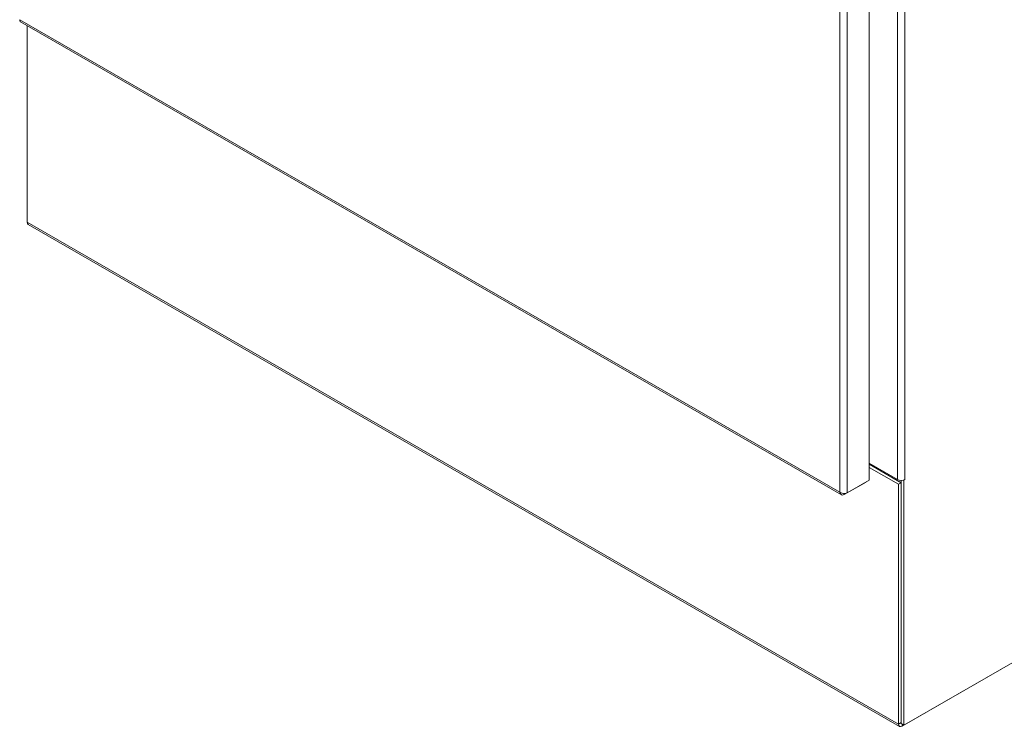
# Model space of a CAD drawing. Header units: inches. Extents: x 3 to 371, y 8 to 234.
# Tile 34 of 51: x 326 to 347, y 82 to 98. Entities that reach past the tile are written whole.
import ezdxf

# ---------------------------------------------------------------- set-up
doc = ezdxf.new("R2010")
doc.units = ezdxf.units.IN
doc.header["$LTSCALE"] = 22
doc.header["$MEASUREMENT"] = 0
doc.layers.add('Visible (ANSI)', color=7, linetype='Continuous', lineweight=5)
doc.layers.add('Visible Narrow (ANSI)', color=7, linetype='Continuous', lineweight=5)

msp = doc.modelspace()

# ---------------------------------------------------------------- linework, layer by layer
at = {"layer": 'Visible (ANSI)'}
for p, q in [((344.3707, 132.6528), (344.3707, 87.7485)), ((326.2252, 97.5479), (343.7777, 87.4401)), ((326.3689, 93.2656), (326.3689, 97.4651)), ((345.0206, 82.4875), (326.3918, 93.2151)), ((356.2178, 88.9093), (345.0755, 82.4929)), ((356.2566, 88.932), (345.1143, 82.5155)), ((344.9783, 87.7652), (344.3707, 88.1151)), ((344.3707, 88.0923), (345.056, 87.6977)), ((344.9977, 87.6641), (344.3707, 88.0252)), ((343.8388, 87.4419), (344.3055, 87.7107)), ((344.3707, 87.7485), (343.904, 87.4797)), ((344.3055, 87.7109), (344.3055, 87.7107)), ((345.056, 87.6977), (344.9977, 87.6641)), ((344.9977, 87.6641), (344.9977, 82.538)), ((345.056, 82.5491), (345.056, 87.7467)), ((345.056, 87.6977), (345.056, 82.5716)), ((345.1143, 87.7539), (345.1117, 87.7554)), ((345.1339, 87.7651), (345.1143, 87.7539)), ((345.1143, 82.5155), (345.1143, 87.7539)), ((345.1338, 87.7652), (345.1339, 87.7653)), ((345.1338, 87.7652), (345.1339, 87.7651)), ((345.1339, 87.7653), (345.1339, 87.7651)), ((343.8388, 87.4678), (343.8388, 87.4419)), ((345.056, 82.5491), (345.1143, 82.5155))]:
    msp.add_line(p, q, dxfattribs=at)
for centre, major_axis, ratio, start_param, end_param in [((326.4467, 93.3104), (-0.0549, -0.0953), 0.5780931, 5.4958534, 6.2831853), ((345.056, 87.81), (-0.11, 0), 0.5758617, 0.7853982, 2.3561945), ((345.0755, 82.5828), (-0.0549, -0.0953), 0.5780931, 5.4958534, 7.0666498)]:
    msp.add_ellipse(centre, major_axis=major_axis, ratio=ratio, start_param=start_param, end_param=end_param, dxfattribs=at)
for points, knots in [([(326.2253, 97.5481), (326.2211, 97.5504), (326.2175, 97.5538), (326.2148, 97.5583), (326.2095, 97.5672), (326.2073, 97.5799), (326.2087, 97.5948)], [0.78346445, 0.78346445, 0.78346445, 0.78346445, 1.04908001, 1.04908001, 1.04908001, 1.57079633, 1.57079633, 1.57079633, 1.57079633]), ([(343.7485, 87.4942), (343.7513, 87.4612), (343.7695, 87.4376), (343.7959, 87.4339), (343.809, 87.4321), (343.8239, 87.4349), (343.8388, 87.4419)], [0, 0, 0, 0, 1.04908, 1.04908, 1.04908, 1.5707963, 1.5707963, 1.5707963, 1.5707963]), ([(343.904, 87.4797), (343.8768, 87.4673), (343.8347, 87.4641), (343.7976, 87.4731), (343.7791, 87.4775), (343.762, 87.4849), (343.7485, 87.4942)], [0, 0, 0, 0, 1.04908, 1.04908, 1.04908, 1.5707963, 1.5707963, 1.5707963, 1.5707963])]:
    msp.add_open_spline(points, degree=3, knots=knots, dxfattribs=at)
at = {"layer": 'Visible Narrow (ANSI)'}
for p, q in [((343.7485, 87.4942), (343.7485, 132.3695)), ((343.904, 132.384), (343.904, 87.4797)), ((344.9783, 87.7652), (344.9783, 131.9209)), ((345.1338, 131.9209), (345.1338, 87.7652)), ((326.2087, 97.5948), (343.7485, 87.4942)), ((326.3689, 93.2656), (344.9977, 82.538)), ((344.9977, 82.538), (345.056, 82.5716)), ((345.0755, 82.5379), (345.0755, 82.4929))]:
    msp.add_line(p, q, dxfattribs=at)

doc.saveas('drawing.dxf')
